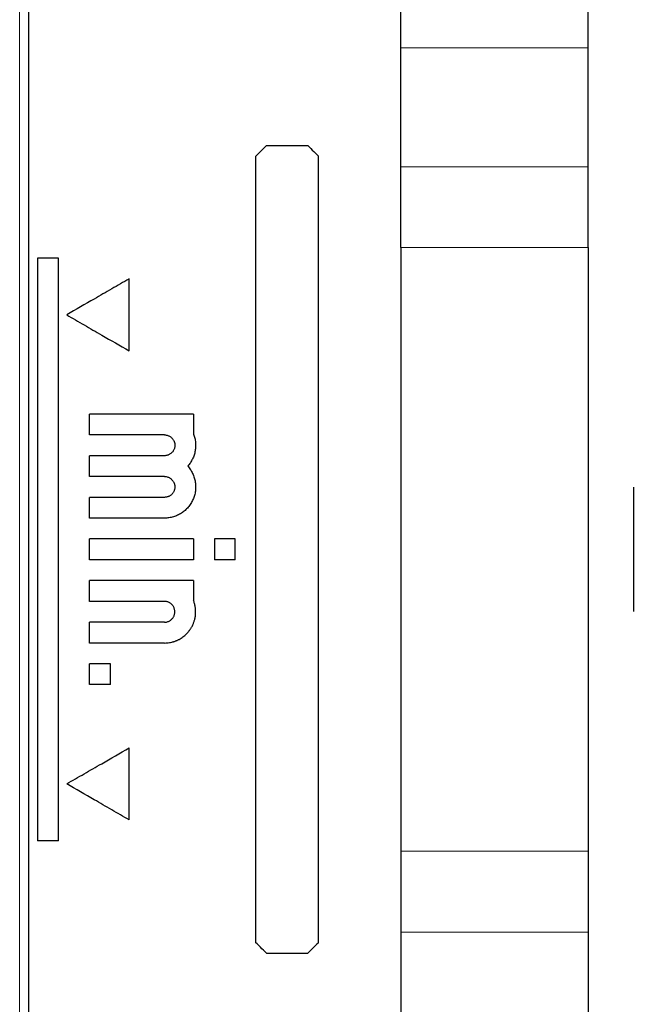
# Model space of a CAD drawing. Header units: millimetres. Extents: x 8 to 671, y 12 to 523.
# Tile 5 of 60: x 98 to 128, y 418 to 465. Entities that reach past the tile are written whole.
import ezdxf

# ---------------------------------------------------------------- set-up
doc = ezdxf.new("R2010")
doc.units = ezdxf.units.MM

msp = doc.modelspace()

# ---------------------------------------------------------------- linework, layer by layer
at = {"color": 7, "linetype": 'Continuous', "lineweight": 30}
for p, q in [((98.78, 500.662), (98.78, 378.288)), ((116.699, 463.573), (116.699, 471.765)), ((125.699, 463.573), (125.699, 471.765)), ((116.699, 457.862), (116.699, 463.573)), ((125.699, 457.862), (125.699, 463.573)), ((110.224, 458.875), (112.224, 458.875)), ((109.724, 420.575), (109.724, 458.375)), ((112.724, 420.575), (112.724, 458.375)), ((116.699, 453.976), (116.699, 457.862)), ((125.699, 453.976), (125.699, 457.862)), ((116.699, 453.976), (116.699, 424.973)), ((125.699, 453.976), (125.699, 424.973)), ((100.224, 453.475), (99.224, 453.475)), ((99.224, 453.475), (99.224, 425.475)), ((100.224, 425.475), (100.224, 453.475)), ((103.624, 449.011), (103.624, 452.475)), ((106.724, 445.975), (101.724, 445.975)), ((101.724, 444.975), (101.724, 445.975)), ((106.724, 445.975), (106.724, 445.013)), ((105.324, 444.975), (101.724, 444.975)), ((105.324, 443.975), (101.724, 443.975)), ((101.724, 442.975), (101.724, 443.975)), ((105.324, 442.975), (101.724, 442.975)), ((127.874, 442.457), (127.874, 436.493)), ((101.724, 440.975), (101.724, 441.975)), ((105.324, 441.975), (101.724, 441.975)), ((105.324, 440.975), (101.724, 440.975)), ((106.724, 439.975), (101.724, 439.975)), ((101.724, 438.975), (101.724, 439.975)), ((106.724, 439.975), (106.724, 438.975)), ((108.724, 439.975), (107.724, 439.975)), ((107.724, 439.975), (107.724, 438.975)), ((108.724, 438.975), (108.724, 439.975)), ((106.724, 438.975), (101.724, 438.975)), ((108.724, 438.975), (107.724, 438.975)), ((106.724, 437.975), (101.724, 437.975)), ((101.724, 436.975), (101.724, 437.975)), ((106.724, 437.975), (106.724, 437.013)), ((105.324, 436.975), (101.724, 436.975)), ((105.324, 435.975), (101.724, 435.975)), ((101.724, 434.975), (101.724, 435.975)), ((105.324, 434.975), (101.724, 434.975)), ((102.724, 433.975), (101.724, 433.975)), ((101.724, 432.975), (101.724, 433.975)), ((102.724, 432.975), (102.724, 433.975)), ((102.724, 432.975), (101.724, 432.975)), ((103.624, 426.475), (103.624, 429.939)), ((100.224, 425.475), (99.224, 425.475)), ((116.699, 424.973), (116.699, 421.087)), ((125.699, 424.973), (125.699, 421.087)), ((116.699, 421.087), (116.699, 415.377)), ((125.699, 421.087), (125.699, 415.377)), ((110.224, 420.075), (112.224, 420.075))]:
    msp.add_line(p, q, dxfattribs=at)
at = {"color": 8, "linetype": 'Continuous', "lineweight": 0}
for p, q in [((98.359, 439.475), (98.359, 499.761)), ((116.699, 463.573), (125.699, 463.573)), ((116.699, 457.862), (125.699, 457.862)), ((116.699, 453.976), (125.699, 453.976)), ((98.359, 379.189), (98.359, 439.475)), ((116.699, 424.973), (125.699, 424.973)), ((116.699, 421.087), (125.699, 421.087))]:
    msp.add_line(p, q, dxfattribs=at)
at = {"color": 7, "linetype": 'Continuous', "lineweight": 30}
for points, knots in [([(109.724, 458.375), (109.817, 458.468), (109.984, 458.635), (110.15, 458.802), (110.224, 458.875)], [0, 0, 0, 0, 0.56, 1, 1, 1, 1]), ([(112.224, 458.875), (112.317, 458.782), (112.483, 458.615), (112.65, 458.448), (112.724, 458.375)], [0, 0, 0, 0, 0.56, 1, 1, 1, 1]), ([(103.624, 452.475), (103.344, 452.313), (102.784, 451.99), (101.784, 451.413), (101.064, 450.997), (100.624, 450.743)], [0, 0, 0, 0, 0.279988, 0.559986, 1, 1, 1, 1]), ([(100.624, 450.743), (100.903, 450.581), (101.463, 450.258), (102.463, 449.681), (103.183, 449.265), (103.624, 449.011)], [0, 0, 0, 0, 0.28001, 0.560013, 1, 1, 1, 1]), ([(105.324, 444.975), (105.341, 444.974), (105.376, 444.973), (105.43, 444.964), (105.484, 444.949), (105.539, 444.927), (105.593, 444.897), (105.641, 444.863), (105.681, 444.825), (105.715, 444.787), (105.746, 444.744), (105.773, 444.697), (105.795, 444.646), (105.809, 444.598), (105.818, 444.553), (105.822, 444.514), (105.824, 444.466), (105.821, 444.41), (105.809, 444.349), (105.79, 444.291), (105.765, 444.238), (105.735, 444.189), (105.702, 444.147), (105.666, 444.109), (105.623, 444.073), (105.575, 444.041), (105.521, 444.014), (105.461, 443.993), (105.395, 443.978), (105.346, 443.976), (105.324, 443.975)], [0, 0, 0, 0, 0.032852, 0.067293, 0.103329, 0.140963, 0.180199, 0.221038, 0.252732, 0.285331, 0.318837, 0.35325, 0.388571, 0.424801, 0.449467, 0.474537, 0.500012, 0.541407, 0.581448, 0.620138, 0.657474, 0.693459, 0.728091, 0.761371, 0.793299, 0.833755, 0.87181, 0.907466, 0.956425, 1, 1, 1, 1]), ([(106.724, 445.013), (106.735, 444.981), (106.759, 444.917), (106.785, 444.817), (106.805, 444.716), (106.818, 444.614), (106.824, 444.512), (106.823, 444.409), (106.815, 444.307), (106.8, 444.205), (106.778, 444.104), (106.749, 444.006), (106.714, 443.909), (106.672, 443.815), (106.623, 443.724), (106.569, 443.637), (106.509, 443.553), (106.464, 443.501), (106.442, 443.475)], [0, 0, 0, 0, 0.062615, 0.124966, 0.187347, 0.250051, 0.31267, 0.374988, 0.437298, 0.499894, 0.562496, 0.624817, 0.687151, 0.749793, 0.812552, 0.874975, 0.937359, 1, 1, 1, 1]), ([(106.442, 443.475), (106.465, 443.447), (106.512, 443.393), (106.575, 443.305), (106.631, 443.213), (106.681, 443.117), (106.723, 443.018), (106.759, 442.917), (106.787, 442.813), (106.807, 442.707), (106.82, 442.6), (106.825, 442.492), (106.822, 442.384), (106.812, 442.277), (106.794, 442.171), (106.768, 442.066), (106.735, 441.964), (106.694, 441.864), (106.647, 441.767), (106.593, 441.673), (106.532, 441.584), (106.465, 441.5), (106.392, 441.42), (106.314, 441.346), (106.23, 441.278), (106.142, 441.216), (106.049, 441.16), (105.953, 441.111), (105.853, 441.07), (105.751, 441.035), (105.646, 441.008), (105.539, 440.989), (105.432, 440.977), (105.36, 440.976), (105.324, 440.975)], [0, 0, 0, 0, 0.03138, 0.062572, 0.093738, 0.12504, 0.156349, 0.187495, 0.218641, 0.249952, 0.281217, 0.312339, 0.343479, 0.3748, 0.406087, 0.437223, 0.468371, 0.49969, 0.531014, 0.56217, 0.593317, 0.624618, 0.655958, 0.687125, 0.718283, 0.749593, 0.780938, 0.812132, 0.84334, 0.874727, 0.906086, 0.937309, 0.968559, 1, 1, 1, 1]), ([(105.324, 442.975), (105.35, 442.974), (105.406, 442.971), (105.479, 442.952), (105.543, 442.926), (105.597, 442.895), (105.644, 442.86), (105.684, 442.822), (105.718, 442.784), (105.748, 442.741), (105.774, 442.694), (105.795, 442.643), (105.809, 442.599), (105.816, 442.562), (105.82, 442.533), (105.823, 442.504), (105.824, 442.462), (105.82, 442.407), (105.807, 442.343), (105.787, 442.283), (105.76, 442.228), (105.728, 442.18), (105.693, 442.137), (105.655, 442.099), (105.612, 442.065), (105.563, 442.034), (105.51, 442.01), (105.451, 441.99), (105.389, 441.977), (105.344, 441.976), (105.324, 441.975)], [0, 0, 0, 0, 0.051124, 0.105472, 0.143526, 0.183019, 0.223952, 0.255609, 0.288077, 0.321358, 0.355451, 0.390358, 0.426078, 0.444251, 0.462627, 0.481207, 0.499991, 0.543497, 0.58537, 0.625611, 0.664218, 0.701192, 0.736533, 0.770241, 0.802314, 0.842526, 0.879834, 0.91424, 0.960383, 1, 1, 1, 1]), ([(105.324, 434.975), (105.363, 434.976), (105.443, 434.978), (105.562, 434.992), (105.658, 435.012), (105.731, 435.031), (105.781, 435.046), (105.831, 435.063), (105.88, 435.081), (105.928, 435.102), (105.976, 435.124), (106.041, 435.157), (106.121, 435.203), (106.216, 435.267), (106.304, 435.338), (106.384, 435.412), (106.454, 435.487), (106.499, 435.542), (106.523, 435.575), (106.531, 435.585), (106.539, 435.595), (106.546, 435.606), (106.554, 435.616), (106.57, 435.64), (106.596, 435.68), (106.632, 435.74), (106.668, 435.809), (106.7, 435.878), (106.727, 435.944), (106.749, 436.006), (106.769, 436.073), (106.787, 436.145), (106.803, 436.221), (106.815, 436.309), (106.823, 436.408), (106.824, 436.512), (106.818, 436.611), (106.807, 436.703), (106.791, 436.79), (106.771, 436.87), (106.749, 436.944), (106.732, 436.991), (106.724, 437.013)], [0, 0, 0, 0, 0.040994, 0.082275, 0.123846, 0.141754, 0.159717, 0.177733, 0.195802, 0.213926, 0.232103, 0.250334, 0.288313, 0.327765, 0.368691, 0.404212, 0.440774, 0.473812, 0.478199, 0.4826, 0.487014, 0.491443, 0.495885, 0.500341, 0.521344, 0.545269, 0.572116, 0.601885, 0.623355, 0.646125, 0.670194, 0.695561, 0.722227, 0.750191, 0.787926, 0.823801, 0.857817, 0.889973, 0.92027, 0.948706, 0.975283, 1, 1, 1, 1]), ([(105.324, 435.975), (105.346, 435.976), (105.391, 435.977), (105.456, 435.99), (105.517, 436.01), (105.575, 436.039), (105.629, 436.076), (105.679, 436.121), (105.723, 436.171), (105.76, 436.225), (105.788, 436.282), (105.808, 436.344), (105.82, 436.408), (105.824, 436.475), (105.82, 436.542), (105.808, 436.606), (105.788, 436.668), (105.76, 436.725), (105.723, 436.779), (105.679, 436.829), (105.629, 436.874), (105.575, 436.911), (105.517, 436.94), (105.456, 436.96), (105.391, 436.973), (105.346, 436.974), (105.324, 436.975)], [0, 0, 0, 0, 0.043255, 0.08492, 0.125721, 0.166428, 0.207818, 0.25063, 0.293191, 0.334369, 0.374886, 0.4155, 0.456963, 0.499982, 0.54297, 0.584417, 0.625033, 0.665567, 0.706775, 0.749377, 0.792167, 0.833546, 0.874251, 0.915057, 0.956733, 1, 1, 1, 1]), ([(100.624, 428.207), (100.903, 428.369), (101.463, 428.692), (102.463, 429.269), (103.183, 429.685), (103.624, 429.939)], [0, 0, 0, 0, 0.28001, 0.560013, 1, 1, 1, 1]), ([(103.624, 426.475), (103.344, 426.636), (102.784, 426.959), (101.784, 427.537), (101.064, 427.953), (100.624, 428.207)], [0, 0, 0, 0, 0.279988, 0.559986, 1, 1, 1, 1]), ([(110.224, 420.075), (110.13, 420.168), (109.964, 420.335), (109.797, 420.502), (109.724, 420.575)], [0, 0, 0, 0, 0.56, 1, 1, 1, 1]), ([(112.724, 420.575), (112.63, 420.481), (112.463, 420.315), (112.297, 420.148), (112.224, 420.075)], [0, 0, 0, 0, 0.56, 1, 1, 1, 1])]:
    msp.add_open_spline(points, degree=3, knots=knots, dxfattribs=at)

doc.saveas('drawing.dxf')
